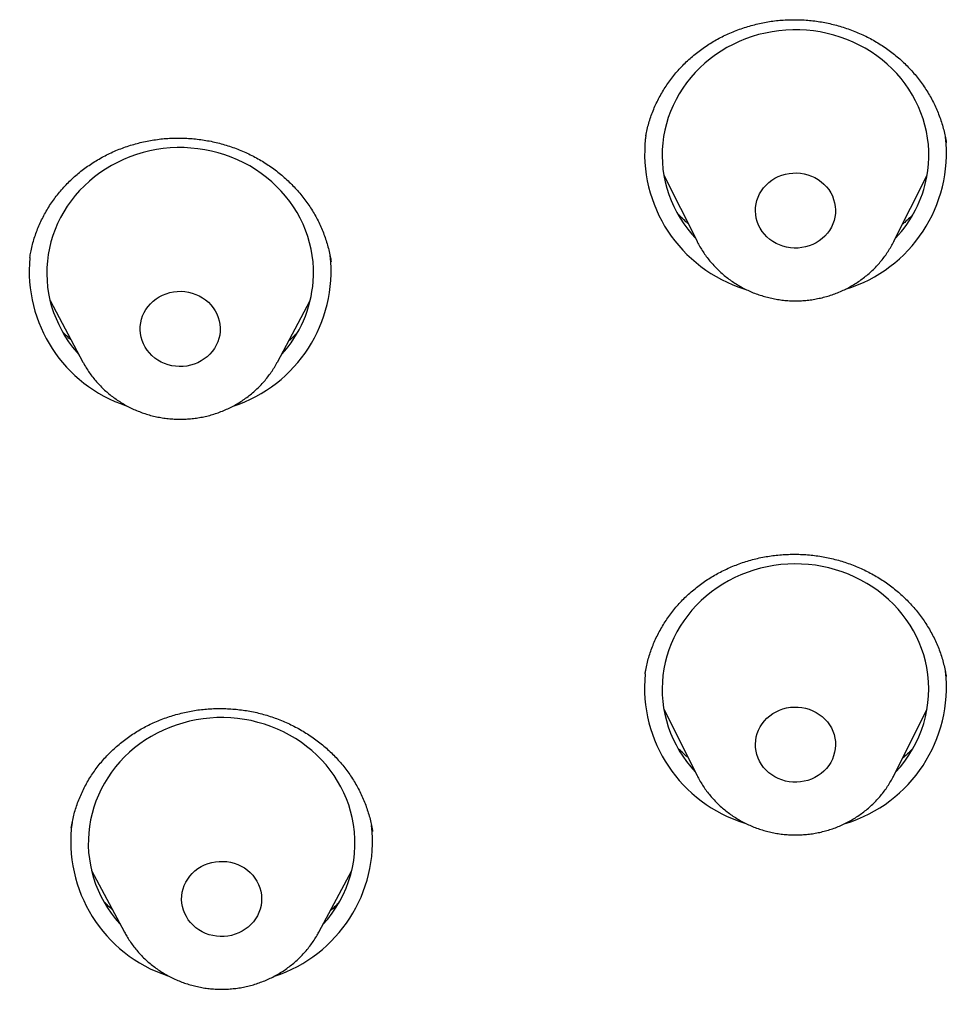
# Model space of a CAD drawing. Header units: millimetres. Extents: x 8 to 459, y 12 to 878.
# Tile 152 of 181: x 216 to 227, y 817 to 828. Entities that reach past the tile are written whole.
import ezdxf

# ---------------------------------------------------------------- set-up
doc = ezdxf.new("R2010")
doc.units = ezdxf.units.MM

msp = doc.modelspace()

# ---------------------------------------------------------------- linework, layer by layer
at = {"color": 7, "linetype": 'Continuous', "lineweight": 30}
for p, q in [((223.196, 827.083), (223.19, 827.035)), ((226.574, 827.001), (226.574, 827.005)), ((223.398, 826.639), (223.772, 825.895)), ((225.987, 825.895), (226.361, 826.639)), ((225.987, 825.895), (225.986, 825.892)), ((216.268, 825.713), (216.268, 825.71)), ((219.656, 825.664), (219.655, 825.669)), ((216.495, 825.228), (216.865, 824.537)), ((219.052, 824.537), (219.422, 825.228)), ((219.052, 824.537), (219.051, 824.535)), ((223.19, 821.033), (223.189, 821.03)), ((223.398, 820.635), (223.772, 819.89)), ((225.987, 819.89), (226.361, 820.635)), ((216.734, 819.301), (216.734, 819.299)), ((216.962, 818.819), (217.331, 818.128)), ((219.519, 818.128), (219.888, 818.819)), ((217.332, 818.126), (217.331, 818.128))]:
    msp.add_line(p, q, dxfattribs=at)
at = {"color": 7, "linetype": 'Continuous', "lineweight": 30, "flags": 128}
for points in [[(226.357, 826.618), (226.368, 826.69), (226.376, 826.763), (226.379, 826.836), (226.379, 826.91), (226.374, 826.983), (226.365, 827.055), (226.353, 827.128), (226.336, 827.199), (226.316, 827.27), (226.291, 827.339), (226.263, 827.407), (226.231, 827.474), (226.196, 827.539), (226.156, 827.603), (226.114, 827.664), (226.068, 827.723), (226.019, 827.78), (225.967, 827.834), (225.912, 827.886), (225.854, 827.935), (225.793, 827.981), (225.73, 828.024), (225.665, 828.064), (225.597, 828.1), (225.528, 828.134), (225.457, 828.164), (225.384, 828.19), (225.31, 828.213), (225.235, 828.232), (225.159, 828.248), (225.082, 828.259), (225.005, 828.267), (224.927, 828.272), (224.849, 828.272), (224.771, 828.269), (224.694, 828.262), (224.617, 828.251), (224.541, 828.236), (224.465, 828.218), (224.391, 828.196), (224.318, 828.17), (224.247, 828.141), (224.177, 828.108), (224.109, 828.072), (224.043, 828.033), (223.98, 827.991), (223.919, 827.945), (223.86, 827.897), (223.804, 827.846), (223.752, 827.792), (223.702, 827.736), (223.655, 827.677), (223.612, 827.616), (223.572, 827.553), (223.536, 827.489), (223.503, 827.422), (223.474, 827.354), (223.448, 827.285), (223.427, 827.215), (223.41, 827.144), (223.396, 827.071), (223.387, 826.999), (223.381, 826.926), (223.38, 826.853), (223.382, 826.78), (223.389, 826.707), (223.399, 826.634), (223.414, 826.562), (223.433, 826.491), (223.455, 826.421), (223.481, 826.352), (223.512, 826.285), (223.545, 826.219), (223.583, 826.155), (223.624, 826.092), (223.668, 826.032), (223.715, 825.974), (223.753, 825.932)], [(219.455, 825.442), (219.458, 825.515), (219.458, 825.589), (219.453, 825.662), (219.444, 825.734), (219.431, 825.806), (219.414, 825.878), (219.394, 825.948), (219.369, 826.018), (219.341, 826.086), (219.309, 826.153), (219.273, 826.218), (219.233, 826.281), (219.191, 826.342), (219.145, 826.401), (219.095, 826.458), (219.043, 826.512), (218.988, 826.564), (218.93, 826.612), (218.869, 826.658), (218.806, 826.701), (218.741, 826.741), (218.673, 826.778), (218.604, 826.811), (218.533, 826.841), (218.46, 826.867), (218.386, 826.889), (218.311, 826.909), (218.235, 826.924), (218.158, 826.935), (218.08, 826.943), (218.003, 826.947), (217.925, 826.948), (217.847, 826.944), (217.769, 826.937), (217.692, 826.926), (217.616, 826.911), (217.541, 826.892), (217.467, 826.87), (217.394, 826.844), (217.322, 826.815), (217.253, 826.782), (217.185, 826.746), (217.119, 826.707), (217.056, 826.664), (216.995, 826.619), (216.937, 826.57), (216.881, 826.519), (216.828, 826.465), (216.779, 826.409), (216.732, 826.35), (216.689, 826.289), (216.649, 826.226), (216.613, 826.161), (216.58, 826.095), (216.551, 826.027), (216.526, 825.958), (216.505, 825.887), (216.488, 825.816), (216.475, 825.744), (216.465, 825.671), (216.46, 825.598), (216.459, 825.525), (216.461, 825.452), (216.468, 825.379), (216.479, 825.306), (216.494, 825.234), (216.513, 825.163), (216.535, 825.093), (216.562, 825.025), (216.592, 824.957), (216.626, 824.891), (216.663, 824.827), (216.704, 824.765), (216.749, 824.705), (216.797, 824.647), (216.819, 824.621)], [(225.323, 826.167), (225.313, 826.128), (225.3, 826.089), (225.283, 826.053), (225.262, 826.017), (225.238, 825.984), (225.21, 825.953), (225.18, 825.925), (225.146, 825.9), (225.111, 825.878), (225.073, 825.859), (225.033, 825.843), (224.993, 825.831), (224.951, 825.823), (224.908, 825.818), (224.865, 825.818), (224.823, 825.821), (224.78, 825.828), (224.739, 825.839), (224.699, 825.853), (224.661, 825.871), (224.624, 825.892), (224.59, 825.916), (224.559, 825.944), (224.53, 825.974), (224.505, 826.006), (224.483, 826.041), (224.464, 826.077), (224.45, 826.115), (224.439, 826.154), (224.432, 826.194), (224.43, 826.234), (224.431, 826.274), (224.436, 826.314), (224.446, 826.353), (224.459, 826.391), (224.476, 826.428), (224.497, 826.463), (224.521, 826.496), (224.549, 826.527), (224.579, 826.556), (224.613, 826.581), (224.648, 826.603), (224.686, 826.622), (224.726, 826.638), (224.767, 826.65), (224.808, 826.658), (224.851, 826.662), (224.894, 826.663), (224.937, 826.66), (224.979, 826.653), (225.02, 826.642), (225.06, 826.628), (225.098, 826.61), (225.135, 826.589), (225.169, 826.564), (225.2, 826.537), (225.229, 826.507), (225.254, 826.475), (225.276, 826.44), (225.295, 826.404), (225.309, 826.366), (225.32, 826.327), (225.327, 826.287), (225.329, 826.247), (225.328, 826.207), (225.323, 826.167)], [(218.407, 824.88), (218.403, 824.84), (218.394, 824.801), (218.381, 824.763), (218.364, 824.726), (218.343, 824.69), (218.32, 824.657), (218.292, 824.626), (218.262, 824.597), (218.229, 824.571), (218.194, 824.549), (218.156, 824.529), (218.117, 824.513), (218.076, 824.501), (218.035, 824.492), (217.992, 824.487), (217.949, 824.486), (217.906, 824.489), (217.864, 824.496), (217.823, 824.506), (217.783, 824.52), (217.744, 824.537), (217.707, 824.558), (217.673, 824.582), (217.641, 824.609), (217.612, 824.639), (217.587, 824.671), (217.564, 824.705), (217.545, 824.741), (217.53, 824.779), (217.519, 824.818), (217.512, 824.858), (217.509, 824.898), (217.51, 824.938), (217.515, 824.978), (217.523, 825.017), (217.536, 825.056), (217.553, 825.093), (217.574, 825.128), (217.597, 825.161), (217.625, 825.193), (217.655, 825.221), (217.688, 825.247), (217.723, 825.269), (217.761, 825.289), (217.8, 825.305), (217.841, 825.317), (217.883, 825.326), (217.925, 825.331), (217.968, 825.332), (218.011, 825.329), (218.053, 825.323), (218.094, 825.312), (218.134, 825.298), (218.173, 825.281), (218.21, 825.26), (218.244, 825.236), (218.276, 825.209), (218.305, 825.179), (218.33, 825.147), (218.353, 825.113), (218.372, 825.077), (218.387, 825.039), (218.398, 825), (218.405, 824.961), (218.408, 824.92), (218.407, 824.88)], [(226.357, 821.103), (226.341, 821.174), (226.322, 821.245), (226.298, 821.315), (226.271, 821.384), (226.24, 821.451), (226.206, 821.516), (226.168, 821.58), (226.126, 821.642), (226.081, 821.702), (226.033, 821.759), (225.981, 821.814), (225.927, 821.867), (225.87, 821.917), (225.81, 821.963), (225.748, 822.007), (225.683, 822.048), (225.616, 822.086), (225.548, 822.12), (225.477, 822.151), (225.405, 822.178), (225.331, 822.202), (225.256, 822.222), (225.18, 822.239), (225.104, 822.252), (225.026, 822.261), (224.949, 822.266), (224.871, 822.267), (224.793, 822.265), (224.715, 822.259), (224.638, 822.249), (224.562, 822.236), (224.486, 822.218), (224.411, 822.197), (224.338, 822.172), (224.266, 822.144), (224.196, 822.113), (224.128, 822.078), (224.061, 822.039), (223.997, 821.998), (223.935, 821.953), (223.876, 821.906), (223.82, 821.855), (223.766, 821.802), (223.715, 821.747), (223.668, 821.689), (223.624, 821.629), (223.583, 821.566), (223.545, 821.502), (223.512, 821.436), (223.481, 821.369), (223.455, 821.3), (223.433, 821.23), (223.414, 821.159), (223.399, 821.087), (223.389, 821.014), (223.382, 820.941), (223.38, 820.868), (223.381, 820.795), (223.387, 820.722), (223.396, 820.649), (223.41, 820.577), (223.427, 820.506), (223.448, 820.436), (223.474, 820.366), (223.503, 820.298), (223.536, 820.232), (223.572, 820.167), (223.612, 820.104), (223.655, 820.044), (223.702, 819.985), (223.752, 819.929), (223.753, 819.927)], [(225.323, 820.309), (225.328, 820.269), (225.329, 820.229), (225.327, 820.189), (225.32, 820.149), (225.309, 820.11), (225.295, 820.072), (225.276, 820.036), (225.254, 820.001), (225.229, 819.969), (225.2, 819.939), (225.169, 819.912), (225.135, 819.887), (225.098, 819.866), (225.06, 819.848), (225.02, 819.834), (224.979, 819.823), (224.937, 819.816), (224.894, 819.813), (224.851, 819.813), (224.808, 819.818), (224.767, 819.826), (224.726, 819.838), (224.686, 819.854), (224.648, 819.873), (224.613, 819.895), (224.579, 819.92), (224.549, 819.949), (224.521, 819.979), (224.497, 820.013), (224.476, 820.048), (224.459, 820.085), (224.446, 820.123), (224.436, 820.162), (224.431, 820.202), (224.43, 820.242), (224.432, 820.282), (224.439, 820.322), (224.45, 820.361), (224.464, 820.399), (224.483, 820.435), (224.505, 820.47), (224.53, 820.502), (224.559, 820.532), (224.59, 820.559), (224.624, 820.584), (224.661, 820.605), (224.699, 820.623), (224.739, 820.637), (224.78, 820.648), (224.823, 820.655), (224.865, 820.658), (224.908, 820.658), (224.951, 820.653), (224.993, 820.645), (225.033, 820.633), (225.073, 820.617), (225.111, 820.598), (225.146, 820.576), (225.18, 820.551), (225.21, 820.522), (225.238, 820.492), (225.262, 820.458), (225.283, 820.423), (225.3, 820.386), (225.313, 820.348), (225.323, 820.309)], [(219.894, 819.417), (219.876, 819.488), (219.854, 819.558), (219.828, 819.627), (219.799, 819.695), (219.766, 819.762), (219.729, 819.826), (219.689, 819.889), (219.646, 819.949), (219.599, 820.008), (219.549, 820.064), (219.495, 820.117), (219.44, 820.168), (219.381, 820.216), (219.319, 820.262), (219.256, 820.304), (219.19, 820.343), (219.122, 820.378), (219.052, 820.411), (218.98, 820.439), (218.907, 820.465), (218.833, 820.486), (218.757, 820.505), (218.681, 820.519), (218.604, 820.529), (218.527, 820.536), (218.449, 820.539), (218.371, 820.539), (218.293, 820.534), (218.216, 820.526), (218.139, 820.514), (218.063, 820.498), (217.988, 820.478), (217.914, 820.455), (217.841, 820.429), (217.77, 820.398), (217.701, 820.365), (217.634, 820.328), (217.569, 820.288), (217.506, 820.244), (217.446, 820.198), (217.388, 820.149), (217.333, 820.097), (217.281, 820.042), (217.233, 819.985), (217.187, 819.926), (217.145, 819.864), (217.106, 819.801), (217.071, 819.736), (217.039, 819.669), (217.011, 819.601), (216.987, 819.531), (216.967, 819.46), (216.95, 819.389), (216.938, 819.316), (216.93, 819.244), (216.926, 819.171), (216.925, 819.097), (216.929, 819.024), (216.937, 818.952), (216.949, 818.879), (216.965, 818.808), (216.985, 818.737), (217.008, 818.667), (217.036, 818.599), (217.067, 818.531), (217.102, 818.466), (217.14, 818.402), (217.182, 818.341), (217.227, 818.281), (217.276, 818.224), (217.286, 818.213)], [(218.866, 818.587), (218.872, 818.547), (218.875, 818.507), (218.874, 818.467), (218.868, 818.427), (218.859, 818.387), (218.845, 818.349), (218.828, 818.312), (218.807, 818.277), (218.783, 818.244), (218.755, 818.213), (218.725, 818.185), (218.691, 818.16), (218.656, 818.138), (218.618, 818.119), (218.578, 818.103), (218.537, 818.091), (218.495, 818.083), (218.453, 818.079), (218.41, 818.078), (218.367, 818.081), (218.325, 818.088), (218.284, 818.099), (218.244, 818.114), (218.206, 818.131), (218.169, 818.153), (218.135, 818.177), (218.104, 818.205), (218.075, 818.235), (218.05, 818.267), (218.028, 818.302), (218.01, 818.338), (217.995, 818.376), (217.984, 818.415), (217.978, 818.454), (217.975, 818.495), (217.976, 818.535), (217.982, 818.575), (217.991, 818.614), (218.005, 818.652), (218.022, 818.689), (218.043, 818.724), (218.067, 818.757), (218.095, 818.788), (218.125, 818.816), (218.159, 818.842), (218.194, 818.864), (218.232, 818.883), (218.272, 818.898), (218.313, 818.91), (218.355, 818.918), (218.397, 818.923), (218.44, 818.923), (218.483, 818.92), (218.525, 818.913), (218.566, 818.902), (218.606, 818.888), (218.644, 818.87), (218.681, 818.849), (218.715, 818.824), (218.746, 818.797), (218.775, 818.767), (218.8, 818.734), (218.822, 818.7), (218.84, 818.664), (218.855, 818.626), (218.866, 818.587)]]:
    msp.add_lwpolyline(points, dxfattribs=at)
at = {"color": 7, "linetype": 'Continuous', "lineweight": 30}
for centre, radius, start, end in [((224.778, 826.883), 1.595, 173.5207, 252.9916), ((224.98, 826.884), 1.597, 286.8854, 6.4716), ((225.006, 826.876), 1.376, 316.6579, 349.1817), ((217.854, 825.558), 1.593, 174.4524, 251.6673), ((218.063, 825.557), 1.593, 287.9775, 6.3569), ((218.092, 825.547), 1.367, 317.3535, 355.5926), ((224.777, 820.878), 1.595, 174.4911, 252.9645), ((224.98, 820.879), 1.597, 286.8592, 6.5565), ((225.025, 820.86), 1.353, 316.4358, 10.3371), ((218.574, 819.131), 1.351, 317.1723, 12.2124), ((218.317, 819.146), 1.589, 172.2643, 251.7583), ((218.529, 819.149), 1.593, 287.9428, 6.3432)]:
    msp.add_arc(centre, radius, start, end, dxfattribs=at)
for points, knots in [([(223.196, 827.081), (223.198, 827.093), (223.205, 827.128), (223.22, 827.187), (223.24, 827.258), (223.264, 827.327), (223.291, 827.395), (223.322, 827.462), (223.356, 827.528), (223.393, 827.592), (223.433, 827.655), (223.477, 827.715), (223.523, 827.774), (223.572, 827.83), (223.624, 827.884), (223.679, 827.937), (223.736, 827.986), (223.795, 828.034), (223.857, 828.078), (223.921, 828.12), (223.986, 828.159), (224.054, 828.194), (224.123, 828.228), (224.195, 828.258), (224.267, 828.285), (224.342, 828.309), (224.417, 828.33), (224.492, 828.348), (224.568, 828.362), (224.645, 828.373), (224.723, 828.381), (224.801, 828.385), (224.88, 828.386), (224.959, 828.384), (225.037, 828.378), (225.115, 828.369), (225.192, 828.357), (225.268, 828.342), (225.343, 828.323), (225.418, 828.301), (225.492, 828.276), (225.565, 828.247), (225.636, 828.216), (225.706, 828.182), (225.774, 828.145), (225.839, 828.105), (225.903, 828.062), (225.965, 828.017), (226.024, 827.969), (226.081, 827.919), (226.136, 827.866), (226.188, 827.811), (226.237, 827.754), (226.284, 827.694), (226.327, 827.633), (226.368, 827.57), (226.405, 827.506), (226.439, 827.44), (226.47, 827.373), (226.497, 827.305), (226.522, 827.235), (226.543, 827.164), (226.56, 827.093), (226.571, 827.038), (226.575, 827.008), (226.576, 827.001)], [0, 0, 0, 0, 0.00789, 0.024267, 0.040606, 0.056927, 0.073239, 0.08955, 0.105867, 0.1222, 0.138553, 0.154859, 0.171035, 0.187272, 0.203548, 0.219843, 0.236128, 0.252377, 0.268566, 0.284672, 0.300716, 0.316783, 0.33295, 0.349178, 0.365429, 0.381653, 0.397803, 0.41384, 0.429786, 0.44575, 0.46182, 0.47798, 0.49419, 0.510408, 0.526577, 0.542656, 0.558613, 0.574555, 0.590592, 0.606705, 0.622869, 0.639058, 0.655244, 0.671394, 0.687484, 0.703521, 0.719589, 0.735721, 0.751861, 0.768012, 0.784182, 0.800377, 0.816604, 0.83287, 0.849129, 0.865333, 0.881539, 0.897758, 0.913995, 0.930261, 0.946562, 0.962906, 0.979285, 0.995603, 1, 1, 1, 1]), ([(216.268, 825.713), (216.271, 825.733), (216.278, 825.776), (216.293, 825.842), (216.312, 825.912), (216.335, 825.982), (216.362, 826.051), (216.392, 826.118), (216.425, 826.184), (216.461, 826.248), (216.5, 826.311), (216.543, 826.372), (216.588, 826.431), (216.637, 826.488), (216.688, 826.543), (216.742, 826.596), (216.798, 826.646), (216.857, 826.693), (216.917, 826.738), (216.981, 826.78), (217.046, 826.82), (217.113, 826.857), (217.183, 826.891), (217.254, 826.922), (217.326, 826.949), (217.399, 826.974), (217.473, 826.995), (217.548, 827.013), (217.624, 827.028), (217.702, 827.04), (217.78, 827.049), (217.859, 827.054), (217.937, 827.056), (218.015, 827.054), (218.093, 827.049), (218.171, 827.041), (218.248, 827.029), (218.325, 827.015), (218.401, 826.997), (218.477, 826.975), (218.551, 826.951), (218.624, 826.923), (218.696, 826.893), (218.765, 826.859), (218.833, 826.823), (218.9, 826.784), (218.964, 826.741), (219.027, 826.697), (219.087, 826.649), (219.145, 826.599), (219.2, 826.547), (219.253, 826.492), (219.303, 826.436), (219.351, 826.377), (219.395, 826.317), (219.436, 826.254), (219.474, 826.191), (219.51, 826.125), (219.541, 826.058), (219.57, 825.99), (219.595, 825.92), (219.617, 825.85), (219.635, 825.779), (219.649, 825.717), (219.654, 825.679), (219.656, 825.665)], [0, 0, 0, 0, 0.012865, 0.029034, 0.045199, 0.061369, 0.077551, 0.093749, 0.109971, 0.12615, 0.142205, 0.158318, 0.174471, 0.19064, 0.206798, 0.222918, 0.238978, 0.254955, 0.270868, 0.286806, 0.30284, 0.318933, 0.335044, 0.351126, 0.367132, 0.383025, 0.398834, 0.414648, 0.43057, 0.446579, 0.462634, 0.478694, 0.494705, 0.510624, 0.526425, 0.542211, 0.558085, 0.574032, 0.590027, 0.606045, 0.622057, 0.638031, 0.653945, 0.669804, 0.685695, 0.701643, 0.717595, 0.733558, 0.749536, 0.765536, 0.781565, 0.797632, 0.813686, 0.829685, 0.845685, 0.861697, 0.877727, 0.893784, 0.909876, 0.926013, 0.942186, 0.958297, 0.974429, 0.990594, 1, 1, 1, 1]), ([(223.672, 826.094), (223.664, 826.101), (223.636, 826.124), (223.597, 826.16), (223.568, 826.189), (223.557, 826.2)], [0, 0, 0, 0, 0.200445, 0.693976, 1, 1, 1, 1]), ([(226.195, 826.19), (226.185, 826.179), (226.157, 826.151), (226.12, 826.116), (226.091, 826.093), (226.083, 826.086)], [0, 0, 0, 0, 0.289097, 0.788506, 1, 1, 1, 1]), ([(223.772, 825.894), (223.773, 825.892), (223.783, 825.871), (223.805, 825.832), (223.839, 825.777), (223.876, 825.723), (223.916, 825.672), (223.959, 825.623), (224.005, 825.576), (224.053, 825.531), (224.104, 825.489), (224.157, 825.45), (224.212, 825.414), (224.27, 825.38), (224.329, 825.35), (224.389, 825.322), (224.452, 825.298), (224.515, 825.278), (224.58, 825.26), (224.645, 825.246), (224.711, 825.236), (224.778, 825.228), (224.845, 825.225), (224.912, 825.225), (224.979, 825.228), (225.046, 825.235), (225.113, 825.246), (225.178, 825.26), (225.243, 825.277), (225.307, 825.298), (225.369, 825.322), (225.43, 825.35), (225.49, 825.38), (225.547, 825.414), (225.603, 825.451), (225.656, 825.49), (225.707, 825.532), (225.756, 825.577), (225.801, 825.625), (225.845, 825.674), (225.885, 825.726), (225.922, 825.78), (225.956, 825.835), (225.976, 825.873), (225.986, 825.892)], [0, 0, 0, 0, 0.001844, 0.025892, 0.049964, 0.07406, 0.098183, 0.122335, 0.146515, 0.170726, 0.194966, 0.219236, 0.243534, 0.267861, 0.292215, 0.316595, 0.340999, 0.365424, 0.38987, 0.414334, 0.438814, 0.463308, 0.487813, 0.512327, 0.536847, 0.561371, 0.585896, 0.610418, 0.634937, 0.659448, 0.683949, 0.708437, 0.732911, 0.757367, 0.781802, 0.806215, 0.830603, 0.854964, 0.879297, 0.9036, 0.927873, 0.952114, 0.976324, 1, 1, 1, 1]), ([(195.502, 824.838), (195.502, 824.823), (195.502, 824.789), (195.501, 824.733), (195.501, 824.668), (195.501, 824.594), (195.502, 824.512), (195.502, 824.426), (195.502, 824.341), (195.503, 824.253), (195.504, 824.164), (195.505, 824.075), (195.506, 824.001), (195.507, 823.941), (195.508, 823.896), (195.509, 823.857), (195.51, 823.82), (195.51, 823.78), (195.511, 823.733), (195.513, 823.666), (195.515, 823.579), (195.518, 823.474), (195.521, 823.368), (195.524, 823.265), (195.527, 823.163), (195.531, 823.065), (195.535, 822.968), (195.54, 822.851), (195.546, 822.707), (195.554, 822.533), (195.564, 822.345), (195.575, 822.144), (195.586, 821.974), (195.595, 821.841), (195.601, 821.753), (195.606, 821.675), (195.611, 821.606), (195.615, 821.547), (195.619, 821.498), (195.622, 821.459), (195.624, 821.428), (195.626, 821.4), (195.629, 821.368), (195.632, 821.328), (195.636, 821.279), (195.641, 821.22), (195.646, 821.152), (195.653, 821.073), (195.661, 820.98), (195.67, 820.873), (195.681, 820.751), (195.694, 820.617), (195.708, 820.474), (195.733, 820.225), (195.771, 819.872), (195.826, 819.412), (195.873, 819.051), (195.908, 818.793), (195.93, 818.64), (195.952, 818.488), (195.974, 818.343), (195.994, 818.208), (196.013, 818.085), (196.029, 817.987), (196.041, 817.911), (196.05, 817.854), (196.059, 817.801), (196.066, 817.755), (196.073, 817.716), (196.077, 817.688), (196.081, 817.664), (196.085, 817.642), (196.09, 817.61), (196.098, 817.567), (196.107, 817.51), (196.119, 817.443), (196.132, 817.365), (196.148, 817.278), (196.164, 817.183), (196.182, 817.085), (196.2, 816.986), (196.234, 816.801), (196.286, 816.529), (196.37, 816.106), (196.473, 815.616), (196.598, 815.06), (196.72, 814.548), (196.838, 814.081), (196.92, 813.765), (196.976, 813.556), (197.003, 813.456), (197.028, 813.365), (197.051, 813.284), (197.07, 813.214), (197.087, 813.155), (197.1, 813.107), (197.11, 813.073), (197.116, 813.05), (197.12, 813.035), (197.125, 813.021), (197.13, 813.001), (197.138, 812.972), (197.151, 812.927), (197.169, 812.864), (197.193, 812.783), (197.219, 812.692), (197.248, 812.594), (197.279, 812.489), (197.313, 812.374), (197.351, 812.252), (197.389, 812.125), (197.45, 811.93), (197.532, 811.67), (197.635, 811.349), (197.739, 811.039), (197.841, 810.74), (197.941, 810.451), (198.041, 810.173), (198.138, 809.905), (198.227, 809.665), (198.308, 809.452), (198.381, 809.264), (198.451, 809.083), (198.519, 808.911), (198.583, 808.749), (198.644, 808.599), (198.7, 808.461), (198.752, 808.336), (198.798, 808.224), (198.84, 808.124), (198.876, 808.037), (198.908, 807.962), (198.932, 807.907), (198.948, 807.869), (198.958, 807.845), (198.968, 807.823), (198.976, 807.804), (198.984, 807.784), (198.995, 807.76), (199.008, 807.729), (199.026, 807.688), (199.048, 807.636), (199.076, 807.573), (199.107, 807.503), (199.14, 807.427), (199.174, 807.35), (199.231, 807.221), (199.314, 807.037), (199.423, 806.798), (199.538, 806.55), (199.658, 806.295), (199.784, 806.032), (199.924, 805.747), (200.077, 805.439), (200.244, 805.11), (200.418, 804.775), (200.568, 804.492), (200.692, 804.263), (200.787, 804.089), (200.883, 803.913), (200.982, 803.736), (201.082, 803.558), (201.182, 803.382), (201.28, 803.211), (201.383, 803.035), (201.488, 802.855), (201.596, 802.673), (201.698, 802.504), (201.793, 802.346), (201.868, 802.224), (201.923, 802.135), (201.959, 802.076), (201.991, 802.024), (202.018, 801.981), (202.039, 801.947), (202.056, 801.921), (202.073, 801.892), (202.097, 801.855), (202.129, 801.803), (202.169, 801.74), (202.217, 801.664), (202.274, 801.574), (202.339, 801.472), (202.412, 801.359), (202.493, 801.233), (202.583, 801.096), (202.681, 800.947), (202.787, 800.787), (202.902, 800.615), (203.039, 800.413), (203.195, 800.186), (203.367, 799.938), (203.615, 799.587), (203.941, 799.136), (204.349, 798.589), (204.68, 798.158), (204.93, 797.84), (205.096, 797.631), (205.263, 797.424), (205.431, 797.219), (205.597, 797.017), (205.764, 796.817), (205.929, 796.622), (206.092, 796.43), (206.25, 796.248), (206.375, 796.104), (206.469, 795.997), (206.534, 795.924), (206.597, 795.852), (206.659, 795.783), (206.715, 795.72), (206.765, 795.664), (206.805, 795.62), (206.837, 795.585), (206.86, 795.559), (206.877, 795.54), (206.897, 795.518), (206.923, 795.489), (206.958, 795.45), (207, 795.405), (207.047, 795.354), (207.1, 795.295), (207.162, 795.228), (207.23, 795.154), (207.307, 795.072), (207.391, 794.982), (207.482, 794.885), (207.58, 794.781), (207.685, 794.67), (207.796, 794.554), (207.915, 794.43), (208.149, 794.189), (208.498, 793.837), (208.979, 793.364), (209.482, 792.884), (210.008, 792.399), (210.54, 791.922), (211.08, 791.454), (211.626, 790.994), (212.074, 790.628), (212.417, 790.355), (212.647, 790.174), (212.867, 790.003), (213.077, 789.842), (213.276, 789.69), (213.462, 789.551), (213.634, 789.423), (213.793, 789.306), (213.941, 789.197), (214.08, 789.096), (214.199, 789.011), (214.298, 788.94), (214.379, 788.883), (214.451, 788.832), (214.512, 788.788), (214.56, 788.754), (214.597, 788.728), (214.626, 788.708), (214.653, 788.689), (214.685, 788.667), (214.724, 788.64), (214.772, 788.606), (214.83, 788.566), (214.897, 788.519), (214.974, 788.466), (215.061, 788.406), (215.158, 788.34), (215.265, 788.267), (215.382, 788.188), (215.509, 788.103), (215.646, 788.012), (215.793, 787.915), (215.955, 787.809), (216.132, 787.694), (216.325, 787.569), (216.53, 787.439), (216.747, 787.302), (216.977, 787.159), (217.22, 787.011), (217.467, 786.861), (217.719, 786.711), (217.975, 786.56), (218.242, 786.405), (218.519, 786.246), (218.809, 786.084), (219.109, 785.917), (219.421, 785.748), (219.744, 785.575), (220.079, 785.399), (220.426, 785.221), (220.784, 785.04), (221.119, 784.874), (221.334, 784.77), (221.426, 784.726)], [0, 0, 0, 0, 0.000894, 0.001956, 0.003195, 0.004653, 0.006308, 0.008101, 0.009812, 0.01142, 0.013371, 0.015146, 0.016745, 0.01782, 0.018734, 0.019488, 0.020154, 0.020952, 0.021897, 0.022989, 0.024988, 0.027164, 0.029293, 0.031374, 0.033406, 0.035391, 0.037327, 0.039236, 0.042479, 0.045988, 0.049763, 0.053803, 0.05811, 0.060052, 0.061825, 0.063405, 0.064791, 0.065984, 0.066967, 0.067763, 0.068373, 0.068811, 0.069493, 0.070271, 0.071254, 0.072442, 0.073836, 0.075435, 0.07724, 0.079462, 0.081933, 0.084652, 0.087606, 0.09063, 0.099764, 0.109103, 0.118645, 0.121741, 0.124858, 0.127995, 0.130996, 0.133746, 0.136246, 0.138495, 0.139756, 0.140921, 0.141992, 0.142965, 0.143764, 0.144345, 0.144738, 0.145178, 0.145748, 0.146682, 0.147835, 0.149208, 0.1508, 0.152612, 0.15459, 0.156612, 0.158641, 0.160676, 0.167996, 0.175395, 0.186756, 0.19827, 0.209853, 0.218584, 0.227351, 0.229548, 0.231681, 0.233594, 0.235279, 0.236737, 0.237967, 0.23897, 0.239745, 0.240131, 0.240419, 0.240654, 0.241061, 0.24167, 0.242449, 0.243893, 0.245604, 0.247582, 0.249574, 0.251779, 0.254196, 0.256825, 0.259519, 0.262184, 0.269177, 0.275959, 0.282529, 0.288888, 0.295035, 0.30097, 0.306695, 0.312207, 0.316391, 0.320443, 0.324364, 0.328076, 0.331591, 0.33484, 0.337823, 0.34054, 0.34299, 0.345138, 0.347028, 0.348662, 0.350039, 0.350632, 0.35116, 0.351624, 0.35204, 0.352437, 0.352914, 0.353594, 0.354479, 0.355625, 0.356995, 0.358584, 0.360256, 0.36195, 0.363667, 0.368759, 0.374039, 0.379506, 0.385161, 0.391003, 0.397005, 0.404231, 0.411621, 0.419176, 0.426897, 0.430818, 0.434781, 0.438785, 0.442831, 0.446917, 0.451013, 0.454956, 0.458725, 0.463218, 0.467435, 0.471378, 0.475046, 0.47844, 0.479915, 0.481324, 0.482558, 0.483573, 0.484371, 0.484952, 0.485411, 0.486389, 0.487591, 0.489042, 0.490873, 0.492989, 0.495392, 0.49808, 0.501054, 0.504314, 0.507859, 0.511691, 0.515808, 0.520211, 0.526227, 0.532238, 0.538239, 0.551838, 0.565384, 0.578876, 0.584162, 0.58944, 0.594709, 0.59997, 0.605184, 0.610223, 0.615408, 0.620382, 0.625146, 0.6297, 0.631677, 0.633611, 0.635502, 0.637351, 0.639078, 0.640541, 0.641738, 0.642654, 0.643314, 0.643767, 0.644212, 0.64504, 0.646118, 0.647292, 0.648666, 0.650238, 0.65201, 0.654019, 0.656234, 0.658657, 0.661285, 0.664121, 0.667106, 0.670291, 0.673676, 0.677246, 0.690127, 0.702989, 0.717062, 0.731113, 0.745143, 0.759151, 0.773139, 0.787104, 0.793113, 0.798842, 0.804293, 0.809464, 0.814357, 0.818971, 0.823065, 0.826912, 0.830511, 0.833862, 0.836965, 0.839054, 0.841012, 0.84275, 0.844216, 0.845413, 0.84618, 0.846858, 0.847453, 0.84815, 0.849103, 0.850242, 0.85161, 0.853208, 0.855036, 0.857094, 0.859381, 0.861898, 0.864645, 0.867622, 0.870828, 0.874264, 0.87793, 0.882127, 0.886591, 0.891319, 0.896314, 0.901573, 0.907099, 0.912889, 0.918431, 0.924195, 0.930183, 0.936393, 0.942827, 0.949483, 0.956363, 0.963465, 0.97079, 0.978339, 0.98611, 0.994104, 1, 1, 1, 1]), ([(216.731, 824.786), (216.728, 824.789), (216.706, 824.808), (216.674, 824.837), (216.646, 824.866), (216.636, 824.876)], [0, 0, 0, 0, 0.085278, 0.67575, 1, 1, 1, 1]), ([(219.272, 824.862), (219.26, 824.85), (219.231, 824.82), (219.199, 824.79), (219.179, 824.774), (219.179, 824.773)], [0, 0, 0, 0, 0.395348, 0.988111, 1, 1, 1, 1]), ([(216.865, 824.537), (216.871, 824.525), (216.888, 824.494), (216.918, 824.445), (216.955, 824.392), (216.996, 824.34), (217.039, 824.291), (217.084, 824.244), (217.133, 824.2), (217.183, 824.158), (217.237, 824.119), (217.292, 824.082), (217.349, 824.049), (217.408, 824.018), (217.469, 823.991), (217.531, 823.967), (217.594, 823.946), (217.659, 823.929), (217.725, 823.915), (217.791, 823.904), (217.858, 823.897), (217.925, 823.894), (217.992, 823.894), (218.059, 823.897), (218.126, 823.904), (218.192, 823.915), (218.258, 823.929), (218.323, 823.946), (218.386, 823.967), (218.449, 823.991), (218.51, 824.019), (218.569, 824.049), (218.627, 824.083), (218.682, 824.12), (218.735, 824.159), (218.786, 824.201), (218.835, 824.246), (218.881, 824.294), (218.924, 824.343), (218.964, 824.395), (219.001, 824.449), (219.03, 824.496), (219.046, 824.525), (219.051, 824.535)], [0, 0, 0, 0, 0.015499, 0.040109, 0.064746, 0.089409, 0.114101, 0.138824, 0.163576, 0.188359, 0.213173, 0.238016, 0.262888, 0.287788, 0.312713, 0.337663, 0.362636, 0.38763, 0.412641, 0.43767, 0.462712, 0.487766, 0.512829, 0.537898, 0.562971, 0.588045, 0.613116, 0.638184, 0.663243, 0.688293, 0.71333, 0.738351, 0.763354, 0.788337, 0.813296, 0.83823, 0.863136, 0.888014, 0.912861, 0.937677, 0.96246, 0.987212, 1, 1, 1, 1]), ([(223.189, 821.033), (223.191, 821.046), (223.197, 821.084), (223.21, 821.145), (223.229, 821.216), (223.251, 821.286), (223.277, 821.354), (223.306, 821.422), (223.338, 821.488), (223.374, 821.553), (223.413, 821.616), (223.454, 821.678), (223.499, 821.737), (223.546, 821.794), (223.597, 821.849), (223.65, 821.902), (223.706, 821.953), (223.765, 822.001), (223.826, 822.047), (223.888, 822.091), (223.953, 822.131), (224.019, 822.168), (224.087, 822.202), (224.157, 822.234), (224.229, 822.262), (224.303, 822.288), (224.378, 822.311), (224.453, 822.33), (224.53, 822.346), (224.606, 822.358), (224.683, 822.368), (224.761, 822.374), (224.839, 822.376), (224.918, 822.376), (224.996, 822.372), (225.075, 822.365), (225.152, 822.354), (225.229, 822.34), (225.305, 822.323), (225.381, 822.303), (225.455, 822.28), (225.528, 822.253), (225.6, 822.224), (225.67, 822.191), (225.739, 822.156), (225.806, 822.117), (225.871, 822.076), (225.934, 822.032), (225.994, 821.985), (226.052, 821.937), (226.108, 821.885), (226.161, 821.832), (226.212, 821.776), (226.26, 821.718), (226.305, 821.658), (226.347, 821.596), (226.386, 821.533), (226.422, 821.468), (226.454, 821.402), (226.484, 821.334), (226.51, 821.265), (226.532, 821.195), (226.551, 821.124), (226.566, 821.059), (226.572, 821.017), (226.575, 821)], [0, 0, 0, 0, 0.009219, 0.025505, 0.041757, 0.057897, 0.074098, 0.090338, 0.106596, 0.122841, 0.139047, 0.155191, 0.171252, 0.18725, 0.20328, 0.219399, 0.235571, 0.251756, 0.267902, 0.283968, 0.299914, 0.31579, 0.331646, 0.34762, 0.363674, 0.37977, 0.395864, 0.411903, 0.427846, 0.443673, 0.45949, 0.475386, 0.491351, 0.507361, 0.52339, 0.539406, 0.555381, 0.571291, 0.587149, 0.603042, 0.618982, 0.634923, 0.650871, 0.666832, 0.682811, 0.698817, 0.714856, 0.730866, 0.746827, 0.762786, 0.778755, 0.79474, 0.810751, 0.826795, 0.842883, 0.859006, 0.875061, 0.891146, 0.907266, 0.923416, 0.93959, 0.955783, 0.971987, 0.988198, 1, 1, 1, 1]), ([(216.733, 819.299), (216.737, 819.323), (216.745, 819.37), (216.762, 819.441), (216.781, 819.511), (216.805, 819.58), (216.832, 819.648), (216.862, 819.716), (216.895, 819.781), (216.932, 819.846), (216.972, 819.908), (217.014, 819.968), (217.06, 820.026), (217.109, 820.082), (217.16, 820.137), (217.214, 820.189), (217.271, 820.239), (217.331, 820.287), (217.392, 820.331), (217.455, 820.373), (217.52, 820.412), (217.587, 820.448), (217.656, 820.481), (217.727, 820.511), (217.8, 820.539), (217.874, 820.563), (217.949, 820.584), (218.025, 820.602), (218.101, 820.617), (218.178, 820.628), (218.255, 820.636), (218.333, 820.641), (218.412, 820.642), (218.49, 820.64), (218.569, 820.635), (218.647, 820.626), (218.724, 820.615), (218.801, 820.6), (218.877, 820.581), (218.952, 820.56), (219.026, 820.535), (219.098, 820.507), (219.17, 820.477), (219.239, 820.443), (219.308, 820.406), (219.374, 820.366), (219.438, 820.324), (219.501, 820.279), (219.56, 820.232), (219.618, 820.182), (219.673, 820.13), (219.725, 820.076), (219.775, 820.019), (219.822, 819.96), (219.866, 819.9), (219.907, 819.837), (219.945, 819.773), (219.98, 819.708), (220.011, 819.641), (220.04, 819.573), (220.064, 819.503), (220.086, 819.433), (220.104, 819.362), (220.116, 819.304), (220.121, 819.27), (220.122, 819.26)], [0, 0, 0, 0, 0.016003, 0.032233, 0.048355, 0.06454, 0.080765, 0.097009, 0.113242, 0.129437, 0.145569, 0.161619, 0.177608, 0.193629, 0.20974, 0.225901, 0.242075, 0.25821, 0.274264, 0.290198, 0.306062, 0.321904, 0.337862, 0.353901, 0.36998, 0.386056, 0.402076, 0.418, 0.43381, 0.449606, 0.46548, 0.481422, 0.497409, 0.513413, 0.529404, 0.545353, 0.561237, 0.577069, 0.592932, 0.608842, 0.624752, 0.640668, 0.656596, 0.672541, 0.688511, 0.704514, 0.720486, 0.736407, 0.752327, 0.768254, 0.784196, 0.800163, 0.816162, 0.832204, 0.84828, 0.864287, 0.880324, 0.896396, 0.912498, 0.928625, 0.94477, 0.960928, 0.977094, 0.993243, 1, 1, 1, 1]), ([(223.671, 820.091), (223.664, 820.096), (223.638, 820.118), (223.6, 820.153), (223.57, 820.183), (223.558, 820.195)], [0, 0, 0, 0, 0.162761, 0.664104, 1, 1, 1, 1]), ([(226.197, 820.187), (226.187, 820.177), (226.16, 820.149), (226.122, 820.114), (226.093, 820.09), (226.084, 820.083)], [0, 0, 0, 0, 0.274421, 0.769237, 1, 1, 1, 1]), ([(223.773, 819.889), (223.779, 819.876), (223.796, 819.843), (223.825, 819.794), (223.861, 819.74), (223.9, 819.687), (223.942, 819.637), (223.986, 819.589), (224.034, 819.544), (224.084, 819.501), (224.136, 819.461), (224.19, 819.423), (224.247, 819.388), (224.305, 819.357), (224.365, 819.328), (224.427, 819.303), (224.49, 819.281), (224.554, 819.262), (224.619, 819.246), (224.685, 819.234), (224.751, 819.226), (224.818, 819.221), (224.886, 819.22), (224.953, 819.222), (225.02, 819.227), (225.086, 819.236), (225.152, 819.249), (225.217, 819.265), (225.282, 819.285), (225.345, 819.307), (225.406, 819.334), (225.466, 819.363), (225.525, 819.395), (225.581, 819.431), (225.635, 819.469), (225.687, 819.51), (225.737, 819.554), (225.784, 819.601), (225.828, 819.649), (225.869, 819.7), (225.908, 819.753), (225.943, 819.809), (225.969, 819.854), (225.983, 819.882), (225.987, 819.89)], [0, 0, 0, 0, 0.016028, 0.040073, 0.064142, 0.088238, 0.112362, 0.136514, 0.160696, 0.184907, 0.209148, 0.233419, 0.257718, 0.282045, 0.306398, 0.330775, 0.355175, 0.379597, 0.404037, 0.428494, 0.452965, 0.477449, 0.501943, 0.526445, 0.55095, 0.575458, 0.599965, 0.624468, 0.648966, 0.673454, 0.697931, 0.722394, 0.74684, 0.771267, 0.795672, 0.820054, 0.844409, 0.868737, 0.893035, 0.917303, 0.94154, 0.965746, 0.989921, 1, 1, 1, 1]), ([(217.197, 818.379), (217.196, 818.381), (217.174, 818.398), (217.142, 818.428), (217.112, 818.458), (217.1, 818.47)], [0, 0, 0, 0, 0.040225, 0.619396, 1, 1, 1, 1]), ([(219.744, 818.46), (219.732, 818.447), (219.701, 818.416), (219.668, 818.385), (219.647, 818.368), (219.646, 818.367)], [0, 0, 0, 0, 0.408582, 0.971227, 1, 1, 1, 1]), ([(217.333, 818.126), (217.341, 818.111), (217.359, 818.078), (217.391, 818.028), (217.428, 817.975), (217.469, 817.924), (217.513, 817.875), (217.559, 817.828), (217.607, 817.784), (217.659, 817.743), (217.712, 817.704), (217.768, 817.668), (217.825, 817.635), (217.885, 817.605), (217.946, 817.578), (218.008, 817.555), (218.072, 817.535), (218.136, 817.518), (218.202, 817.504), (218.268, 817.494), (218.335, 817.488), (218.402, 817.485), (218.47, 817.486), (218.537, 817.49), (218.603, 817.497), (218.67, 817.508), (218.735, 817.523), (218.8, 817.541), (218.863, 817.563), (218.926, 817.587), (218.986, 817.615), (219.045, 817.646), (219.103, 817.681), (219.158, 817.718), (219.211, 817.758), (219.261, 817.8), (219.309, 817.846), (219.355, 817.894), (219.397, 817.944), (219.437, 817.996), (219.474, 818.05), (219.501, 818.094), (219.514, 818.12), (219.518, 818.127)], [0, 0, 0, 0, 0.0185423, 0.0431814, 0.0678465, 0.0925393, 0.1172612, 0.1420132, 0.1667955, 0.1916085, 0.2164516, 0.2413244, 0.2662258, 0.2911547, 0.3161094, 0.3410883, 0.3660895, 0.391111, 0.4161507, 0.4412063, 0.4662755, 0.4913559, 0.5164451, 0.5415404, 0.5666386, 0.5917371, 0.6168331, 0.6419241, 0.6670073, 0.6920799, 0.7171393, 0.7421826, 0.7672073, 0.7922108, 0.8171908, 0.8421451, 0.8670717, 0.891969, 0.9168356, 0.9416707, 0.9664738, 0.9912448, 1, 1, 1, 1])]:
    msp.add_open_spline(points, degree=3, knots=knots, dxfattribs=at)

doc.saveas('drawing.dxf')
